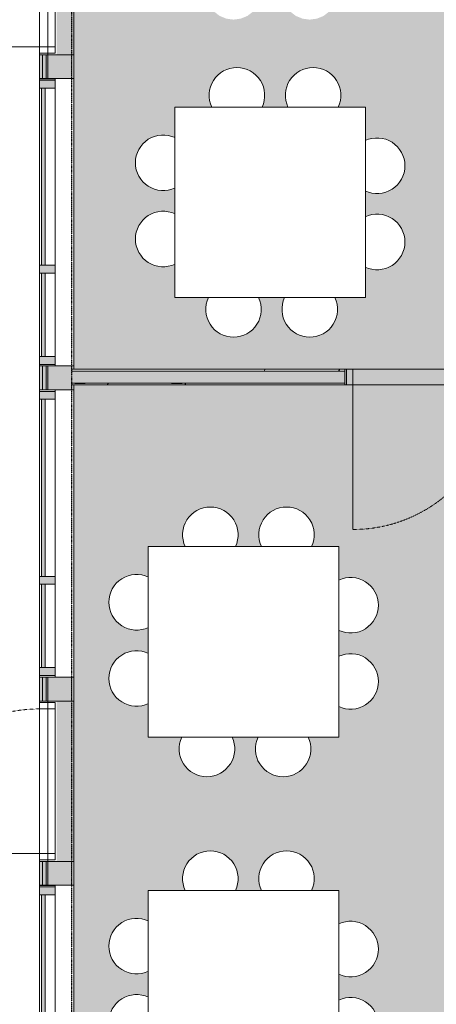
# Model space of a CAD drawing. Header units: millimetres. Extents: x -66110 to 16285, y -16697 to 38719.
# Tile 21 of 35: x -27778 to -25153, y 12550 to 18750. Entities that reach past the tile are written whole.
import ezdxf

# ---------------------------------------------------------------- set-up
doc = ezdxf.new("R2010")
doc.units = ezdxf.units.MM
doc.linetypes.add('Dash 1mm', pattern=[2, 1, -1])
doc.linetypes.add('Grid Line', pattern=[5, 2, -1, 1, -1])
for name, color, linetype, lineweight in [('Curtain Panels', 7, 'Continuous', 9), ('Curtain Wall Mullions', 7, 'Continuous', 18), ('Doors', 7, 'Dash 1mm', 9), ('IfcCurtainWall', 7, 'Continuous', 9), ('IfcDoor', 7, 'Continuous', 9), ('IfcGrid', 7, 'Continuous', 9), ('IfcSlab', 7, 'Continuous', 9), ('IfcWall', 7, 'Continuous', 9), ('Not Exported', 7, 'Continuous', 9)]:
    doc.layers.add(name, color=color, linetype=linetype, lineweight=lineweight)
doc.layers.add('IfcFurniture', color=9, linetype='Continuous', lineweight=9, true_color=0x808080)
pattern_1 = [(0, (0, 0), (812.8, 203.2), [67.056, -542.544, 67.056, -542.544, -3251.2]), (0, (0, 0), (812.8, 203.2), [-1219.2, 67.056, -1152.144, 67.056, -542.544, -1422.4]), (0, (0, 0), (812.8, 203.2), [-3048, 67.056, -339.344, 67.056, -948.944]), (120, (304.8, 101.6), (-582.3764, 602.3054), [67.056, -542.544, 67.056, -542.544, -3251.2]), (120, (304.8, 101.6), (-582.3764, 602.3054), [-1219.2, 67.056, -1152.144, 67.056, -542.544, -1422.4]), (120, (304.8, 101.6), (-582.3764, 602.3054), [-3048, 67.056, -339.344, 67.056, -948.944]), (240, (406.4, 508), (-230.4236, -805.5054), [67.056, -542.544, 67.056, -542.544, -3251.2]), (240, (406.4, 508), (-230.4236, -805.5054), [-1219.2, 67.056, -1152.144, 67.056, -542.544, -1422.4]), (240, (406.4, 508), (-230.4236, -805.5054), [-3048, 67.056, -339.344, 67.056, -948.944])]

# ---------------------------------------------------------------- blocks, each defined once
blk = doc.blocks.new('ARK_2119_70_0_rvt-1-plan 01 eksist_ 200')
at = {"layer": 'IfcSlab'}
for p, q in [((-27654, 18530), (-27654, 19540)), ((-27654, 13450), (-27654, 14460))]:
    blk.add_line(p, q, dxfattribs=at)
blk = doc.blocks.new('Dør Enkel - D10x21-1549421-plan 01 eksist_ 200')
at = {"layer": 'Doors', "linetype": 'Continuous'}
for p, q in [((455, 50), (455, 960)), ((-495, -50), (-495, 50)), ((-495, 50), (-455, 50)), ((-455, 50), (-455, -50)), ((455, 50), (455, -50)), ((455, 50), (495, 50)), ((495, 50), (495, -50)), ((-455, -50), (-495, -50)), ((495, -50), (455, -50))]:
    blk.add_line(p, q, dxfattribs=at)
at = {"layer": 'Doors'}
blk.add_arc((455, 50), 910, 90, 180, dxfattribs=at)
at = {"layer": 'IfcDoor'}
for p, q in [((-455, 50), (455, 50)), ((-455, -50), (455, -50))]:
    blk.add_line(p, q, dxfattribs=at)
blk = doc.blocks.new('Dør Enkel_Glassfelt - YD 10x21 glassfelt-1572826-plan 01 eksist_ 200')
at = {"layer": 'Doors', "linetype": 'Continuous'}
for p, q in [((-455, -8.3), (-495, -8.3)), ((-495, -8.3), (-495, -108.3)), ((-455, -108.3), (-455, -8.3)), ((455, -108.3), (455, -8.3)), ((495, -8.3), (455, -8.3)), ((495, -108.3), (495, -8.3)), ((-495, -108.3), (-455, -108.3)), ((455, -108.3), (495, -108.3))]:
    blk.add_line(p, q, dxfattribs=at)
at = {"layer": 'Doors', "color": 150, "linetype": 'Continuous', "true_color": 0x0080ff}
blk.add_line((455, -108.3), (455, -1018.3), dxfattribs=at)
at = {"layer": 'Doors'}
blk.add_arc((455, -108.3), 910, 180, 270, dxfattribs=at)
at = {"layer": 'IfcDoor'}
for p, q in [((-455, -8.3), (455, -8.3)), ((-455, -108.3), (455, -108.3))]:
    blk.add_line(p, q, dxfattribs=at)
blk = doc.blocks.new('Rectangular Mullion - 50x100 høyre-V36-plan 01 eksist_ 200')
at = {"layer": 'IfcCurtainWall'}
for p, q in [((-31120, 5654), (-31111, 5654)), ((-31111, 5554), (-31120, 5554))]:
    blk.add_line(p, q, dxfattribs=at)
blk = doc.blocks.new('System Panel - Gf100-1697902-plan 01 eksist_ 200')
at = {"layer": 'IfcCurtainWall', "true_color": 0x80ffff}
blk.add_hatch(color=131, dxfattribs=at).paths.add_polyline_path([(-445, 37.5), (-445, 12.5), (445, 12.5), (445, 37.5)])
at = {"layer": 'Curtain Panels'}
for p, q in [((445, 37.5), (-445, 37.5)), ((-445, 37.5), (-445, 12.5)), ((-445, 12.5), (445, 12.5)), ((445, 12.5), (445, 37.5))]:
    blk.add_line(p, q, dxfattribs=at)
blk = doc.blocks.new('Rectangular Mullion - 50x100 venstre-1696910-plan 01 eksist_ 200')
at = {"layer": 'IfcCurtainWall', "true_color": 0xa62f11}
blk.add_hatch(color=24, dxfattribs=at).paths.add_polyline_path([(-60, 50), (-10, 50), (-10, -50), (-60, -50)])
at = {"layer": 'Curtain Wall Mullions'}
for p, q in [((-60, -50), (-60, 50)), ((-60, 50), (-10, 50)), ((-10, 50), (-10, -50)), ((-1, 50), (0, 50)), ((-1, -50), (-1, 50)), ((0, 50), (0, -50)), ((-10, -50), (-60, -50)), ((0, -50), (-1, -50))]:
    blk.add_line(p, q, dxfattribs=at)
blk = doc.blocks.new('Rectangular Mullion - 50x100-1697795-plan 01 eksist_ 200')
at = {"layer": 'IfcCurtainWall'}
for p, q in [((-34610, 3654), (-33720, 3654)), ((-33720, 3554), (-34610, 3554))]:
    blk.add_line(p, q, dxfattribs=at)
blk = doc.blocks.new('System Panel - Gf100-1709058-plan 01 eksist_ 200')
at = {"layer": 'IfcCurtainWall', "true_color": 0x80ffff}
blk.add_hatch(color=131, dxfattribs=at).paths.add_polyline_path([(-557.5, -37.5), (557.5, -37.5), (557.5, -12.5), (-557.5, -12.5)])
at = {"layer": 'Curtain Panels'}
for p, q in [((-557.5, -12.5), (557.5, -12.5)), ((-557.5, -37.5), (-557.5, -12.5)), ((557.5, -37.5), (-557.5, -37.5)), ((557.5, -37.5), (557.5, -12.5))]:
    blk.add_line(p, q, dxfattribs=at)
blk = doc.blocks.new('Rectangular Mullion - 50x100 høyre-1708954-plan 01 eksist_ 200')
at = {"layer": 'IfcCurtainWall'}
for p, q in [((-27654, 16419), (-27654, 16410)), ((-27554, 16410), (-27554, 16419)), ((-27654, 16360), (-27654, 15245)), ((-27554, 15245), (-27554, 16360))]:
    blk.add_line(p, q, dxfattribs=at)
blk = doc.blocks.new('Rectangular Mullion - 50x100 venstre-1709059-plan 01 eksist_ 200')
at = {"layer": 'IfcCurtainWall', "lineweight": 18, "true_color": 0xa62f11}
blk.add_hatch(color=24, dxfattribs=at).paths.add_polyline_path([(-10, 50), (-10, -50), (-60, -50), (-60, 50)])
at = {"layer": 'Curtain Wall Mullions'}
for p, q in [((-60, 50), (-60, -50)), ((-60, 50), (-10, 50)), ((-10, -50), (-10, 50)), ((0, 50), (-1, 50)), ((-1, 50), (-1, -50)), ((0, -50), (0, 50)), ((-60, -50), (-10, -50)), ((0, -50), (-1, -50))]:
    blk.add_line(p, q, dxfattribs=at)
blk = doc.blocks.new('Rectangular Mullion - 50x100 høyre-1709060-plan 01 eksist_ 200')
at = {"layer": 'IfcCurtainWall', "true_color": 0xa62f11}
blk.add_hatch(color=24, dxfattribs=at).paths.add_polyline_path([(-60, -50), (-10, -50), (-10, 50), (-60, 50)])
at = {"layer": 'Curtain Wall Mullions'}
for p, q in [((-60, 50), (-60, -50)), ((-60, 50), (-10, 50)), ((-10, -50), (-10, 50)), ((0, 50), (-1, 50)), ((-1, 50), (-1, -50)), ((0, -50), (0, 50)), ((-60, -50), (-10, -50)), ((0, -50), (-1, -50))]:
    blk.add_line(p, q, dxfattribs=at)
blk = doc.blocks.new('System Panel - Gf100-1709061-plan 01 eksist_ 200')
at = {"layer": 'IfcCurtainWall', "true_color": 0x80ffff}
blk.add_hatch(color=131, dxfattribs=at).paths.add_polyline_path([(262.5, -12.5), (-262.5, -12.5), (-262.5, -37.5), (262.5, -37.5)])
at = {"layer": 'Curtain Panels'}
for p, q in [((-262.5, -12.5), (262.5, -12.5)), ((-262.5, -37.5), (-262.5, -12.5)), ((262.5, -37.5), (-262.5, -37.5)), ((262.5, -37.5), (262.5, -12.5))]:
    blk.add_line(p, q, dxfattribs=at)
blk = doc.blocks.new('Rectangular Mullion - 50x100 høyre-1708956-plan 01 eksist_ 200')
at = {"layer": 'IfcCurtainWall'}
for p, q in [((-27654, 15195), (-27654, 14670)), ((-27554, 14670), (-27554, 15195)), ((-27654, 14620), (-27654, 14611)), ((-27554, 14611), (-27554, 14620))]:
    blk.add_line(p, q, dxfattribs=at)
blk = doc.blocks.new('Rectangular Mullion - 50x100-1709057-plan 01 eksist_ 200')
at = {"layer": 'IfcCurtainWall', "lineweight": 18, "true_color": 0xa62f11}
blk.add_hatch(color=24, dxfattribs=at).paths.add_polyline_path([(-25, 50), (25, 50), (25, -50), (-25, -50)])
at = {"layer": 'Curtain Wall Mullions'}
for p, q in [((25, 50), (-25, 50)), ((-25, 50), (-25, -50)), ((25, 50), (25, -50)), ((-25, -50), (25, -50))]:
    blk.add_line(p, q, dxfattribs=at)
blk = doc.blocks.new('Rectangular Mullion - 50x100 høyre-V43-plan 01 eksist_ 200')
at = {"layer": 'IfcCurtainWall', "true_color": 0xa62f11}
h = blk.add_hatch(color=24, dxfattribs=at)
h.paths.add_polyline_path([(-60, -50), (-10, -50), (-10, 50), (-60, 50)])
h.paths.add_polyline_path([(-1, -50), (0, -50), (-1, 50)])
at = {"layer": 'Curtain Wall Mullions'}
for p, q in [((-60, 50), (-60, -50)), ((-60, 50), (-10, 50)), ((-10, -50), (-10, 50)), ((0, 50), (-1, 50)), ((-1, 50), (-1, -50)), ((0, -50), (0, 50)), ((-60, -50), (-10, -50)), ((0, -50), (-1, -50))]:
    blk.add_line(p, q, dxfattribs=at)
blk = doc.blocks.new('_furniture_boks instance - _furniture_boks instance-1821464-plan 01 eksist_ 200')
at = {"layer": 'IfcFurniture'}
for p, q in [((600, 600), (-600, 600)), ((-600, 600), (-600, -600)), ((600, -600), (600, 600)), ((-600, -600), (600, -600))]:
    blk.add_line(p, q, dxfattribs=at)
blk = doc.blocks.new('stol15 - stol-1755724-plan 01 eksist_ 200')
at = {"layer": 'IfcFurniture'}
for start, end in [(0, 115.23706), (244.76294, 0)]:
    blk.add_arc((18456.1, 26472.6), 175, start, end, dxfattribs=at)
blk = doc.blocks.new('stol16 - stol-1755769-plan 01 eksist_ 200')
at = {"layer": 'IfcFurniture'}
for start, end in [(0, 115.23706), (244.76294, 0)]:
    blk.add_arc((18456.1, 26392.6), 175, start, end, dxfattribs=at)
blk = doc.blocks.new('stol17 - stol-1755796-plan 01 eksist_ 200')
at = {"layer": 'IfcFurniture'}
for start, end in [(90, 205.23706), (334.76294, 90)]:
    blk.add_arc((17912.6, 27056.1), 175, start, end, dxfattribs=at)
blk = doc.blocks.new('stol18 - stol-1755805-plan 01 eksist_ 200')
at = {"layer": 'IfcFurniture'}
for start, end in [(90, 205.23706), (334.76294, 90)]:
    blk.add_arc((17832.6, 27056.1), 175, start, end, dxfattribs=at)
blk = doc.blocks.new('stol19 - stol-1755842-plan 01 eksist_ 200')
at = {"layer": 'IfcFurniture'}
for start, end in [(154.76294, 270), (270, 25.23706)]:
    blk.add_arc((17287.4, 25343.9), 175, start, end, dxfattribs=at)
blk = doc.blocks.new('stol20 - stol-1755851-plan 01 eksist_ 200')
at = {"layer": 'IfcFurniture'}
for start, end in [(154.76294, 270), (270, 25.23706)]:
    blk.add_arc((17367.4, 25343.9), 175, start, end, dxfattribs=at)
blk = doc.blocks.new('stol21 - stol-1755860-plan 01 eksist_ 200')
at = {"layer": 'IfcFurniture'}
for start, end in [(64.76294, 180), (180, 295.23706)]:
    blk.add_arc((16743.9, 25887.4), 175, start, end, dxfattribs=at)
blk = doc.blocks.new('stol22 - stol-1755869-plan 01 eksist_ 200')
at = {"layer": 'IfcFurniture'}
for start, end in [(64.76294, 180), (180, 295.23706)]:
    blk.add_arc((16743.9, 25967.4), 175, start, end, dxfattribs=at)
blk = doc.blocks.new('stol31 - stol-1756099-plan 01 eksist_ 200')
at = {"layer": 'IfcFurniture'}
for start, end in [(0, 115.23706), (244.76294, 0)]:
    blk.add_arc((13523.3, 26640.1), 175, start, end, dxfattribs=at)
blk = doc.blocks.new('stol32 - stol-1756108-plan 01 eksist_ 200')
at = {"layer": 'IfcFurniture'}
for start, end in [(0, 115.23706), (244.76294, 0)]:
    blk.add_arc((13523.3, 26560.1), 175, start, end, dxfattribs=at)
blk = doc.blocks.new('stol33 - stol-1756117-plan 01 eksist_ 200')
at = {"layer": 'IfcFurniture'}
for start, end in [(90, 205.23706), (334.76294, 90)]:
    blk.add_arc((12979.8, 27223.6), 175, start, end, dxfattribs=at)
blk = doc.blocks.new('stol34 - stol-1756126-plan 01 eksist_ 200')
at = {"layer": 'IfcFurniture'}
for start, end in [(90, 205.23706), (334.76294, 90)]:
    blk.add_arc((12899.8, 27223.6), 175, start, end, dxfattribs=at)
blk = doc.blocks.new('stol35 - stol-1756135-plan 01 eksist_ 200')
at = {"layer": 'IfcFurniture'}
for start, end in [(154.76294, 270), (270, 25.23706)]:
    blk.add_arc((12354.6, 25511.4), 175, start, end, dxfattribs=at)
blk = doc.blocks.new('stol36 - stol-1756144-plan 01 eksist_ 200')
at = {"layer": 'IfcFurniture'}
for start, end in [(154.76294, 270), (270, 25.23706)]:
    blk.add_arc((12434.6, 25511.4), 175, start, end, dxfattribs=at)
blk = doc.blocks.new('stol39 - stol-1756180-plan 01 eksist_ 200')
at = {"layer": 'IfcFurniture'}
for start, end in [(0, 115.23706), (244.76294, 0)]:
    blk.add_arc((15688.6, 26640.1), 175, start, end, dxfattribs=at)
blk = doc.blocks.new('stol40 - stol-1756189-plan 01 eksist_ 200')
at = {"layer": 'IfcFurniture'}
for start, end in [(0, 115.23706), (244.76294, 0)]:
    blk.add_arc((15688.6, 26560.1), 175, start, end, dxfattribs=at)
blk = doc.blocks.new('stol41 - stol-1756198-plan 01 eksist_ 200')
at = {"layer": 'IfcFurniture'}
for start, end in [(90, 205.23706), (334.76294, 90)]:
    blk.add_arc((15145.1, 27223.6), 175, start, end, dxfattribs=at)
blk = doc.blocks.new('stol42 - stol-1756207-plan 01 eksist_ 200')
at = {"layer": 'IfcFurniture'}
for start, end in [(90, 205.23706), (334.76294, 90)]:
    blk.add_arc((15065.1, 27223.6), 175, start, end, dxfattribs=at)
blk = doc.blocks.new('stol43 - stol-1756216-plan 01 eksist_ 200')
at = {"layer": 'IfcFurniture'}
for start, end in [(154.76294, 270), (270, 25.23706)]:
    blk.add_arc((14519.9, 25511.4), 175, start, end, dxfattribs=at)
blk = doc.blocks.new('stol44 - stol-1756225-plan 01 eksist_ 200')
at = {"layer": 'IfcFurniture'}
for start, end in [(154.76294, 270), (270, 25.23706)]:
    blk.add_arc((14599.9, 25511.4), 175, start, end, dxfattribs=at)
blk = doc.blocks.new('stol45 - stol-1756234-plan 01 eksist_ 200')
at = {"layer": 'IfcFurniture'}
for start, end in [(64.76294, 180), (180, 295.23706)]:
    blk.add_arc((13976.4, 26054.9), 175, start, end, dxfattribs=at)
blk = doc.blocks.new('stol46 - stol-1756243-plan 01 eksist_ 200')
at = {"layer": 'IfcFurniture'}
for start, end in [(64.76294, 180), (180, 295.23706)]:
    blk.add_arc((13976.4, 26134.9), 175, start, end, dxfattribs=at)

msp = doc.modelspace()

# ---------------------------------------------------------------- hatches: boundary and pattern name
at = {"layer": 'IfcWall', "true_color": 0xa62f11}
h = msp.add_hatch(color=24, dxfattribs=at)
h.paths.add_polyline_path([(-27635, 11504), (-27635, 12290), (-27654, 12290), (-27654, 11504)])
h.paths.add_polyline_path([(-27654, 13300), (-27635, 13300), (-27635, 13450), (-27654, 13450)])
h.paths.add_polyline_path([(-27654, 14460), (-27635, 14460), (-27635, 14546.6), (-27654, 14546.6)])
h.paths.add_polyline_path([(-27635, 18474.8), (-27635, 18530), (-27654, 18530), (-27654, 18474.8)])
h.paths.add_polyline_path([(-27654, 19540), (-27635, 19540), (-27635, 19675.5), (-27654, 19675.5)])
h.paths.add_polyline_path([(-27635, 20685.5), (-27635, 20902), (-27654, 20902), (-27654, 20685.5)])
at = {"layer": 'IfcWall', "true_color": 0xf0f0f0}
h = msp.add_hatch(color=7, dxfattribs=at)
h.paths.add_polyline_path([(-27635, 11485), (-27612, 11486), (-27612, 12290), (-27635, 12290), (-27635, 11486)])
h.paths.add_polyline_path([(-27635, 13300), (-27612, 13300), (-27612, 13450), (-27635, 13450)])
h.paths.add_polyline_path([(-27635, 14460), (-27612, 14460), (-27612, 14546.6), (-27635, 14546.6)])
h.paths.add_polyline_path([(-27635, 18474.8), (-27612, 18474.8), (-27612, 18530), (-27635, 18530)])
h.paths.add_polyline_path([(-27635, 19540), (-27612, 19540), (-27612, 19675.5), (-27635, 19675.5)])
h.paths.add_polyline_path([(-27635, 20685.5), (-27612, 20685.5), (-27612, 20883), (-27635, 20883), (-27635, 20860)])
at = {"layer": 'IfcWall', "true_color": 0x787878}
h = msp.add_hatch(color=8, dxfattribs=at)
h.paths.add_polyline_path([(-27600, 11462), (-27600, 12290), (-27612, 12290), (-27612, 11462)])
h.paths.add_polyline_path([(-27612, 13300), (-27600, 13300), (-27600, 13450), (-27612, 13450)])
h.paths.add_polyline_path([(-27600, 14460), (-27600, 14546.6), (-27612, 14546.6), (-27612, 14460)])
h.paths.add_polyline_path([(-27612, 18474.8), (-27600, 18474.8), (-27600, 18530), (-27612, 18530)])
h.paths.add_polyline_path([(-27612, 19540), (-27600, 19540), (-27600, 19675.5), (-27612, 19675.5)])
h.paths.add_polyline_path([(-27612, 20685.5), (-27600, 20685.5), (-27600, 20860), (-27612, 20860), (-27612, 20848)])
at = {"layer": 'IfcWall', "true_color": 0xffffcd}
h = msp.add_hatch(color=7, dxfattribs=at)
h.paths.add_polyline_path([(-27487.5, 11450), (-27450, 11450), (-27450, 12290), (-27600, 12290), (-27600, 11450)])
h.paths.add_polyline_path([(-27600, 13300), (-27450, 13300), (-27450, 13450), (-27600, 13450)])
h.paths.add_polyline_path([(-27600, 14460), (-27450, 14460), (-27450, 14546.6), (-27600, 14546.6)])
h.paths.add_polyline_path([(-27450, 18474.8), (-27450, 18530), (-27600, 18530), (-27600, 18474.8), (-27487.5, 18474.8)])
h.paths.add_polyline_path([(-27487.5, 19540), (-27450, 19540), (-27450, 19675.5), (-27600, 19675.5), (-27600, 19540)])
h.paths.add_polyline_path([(-27600, 20685.5), (-27450, 20685.5), (-27450, 20848), (-27600, 20848), (-27600, 20698)])
at = {"layer": 'IfcWall', "true_color": 0x787878}
h = msp.add_hatch(dxfattribs=at)
h.set_pattern_fill('FP_1', color=8, style=0, pattern_type=2)
h.set_pattern_definition(pattern_1)
h.paths.add_polyline_path([(-27450, 11437.5), (-27437.5, 11437.5), (-27437.5, 12290), (-27450, 12290), (-27450, 11450)])
h.paths.add_polyline_path([(-27450, 13300), (-27437.5, 13300), (-27437.5, 13450), (-27450, 13450)])
h.paths.add_polyline_path([(-27437.5, 14460), (-27437.5, 14546.6), (-27450, 14546.6), (-27450, 14460)])
h.paths.add_polyline_path([(-27437.5, 18474.8), (-27437.5, 18530), (-27450, 18530), (-27450, 18474.8)])
h.paths.add_polyline_path([(-27437.5, 19540), (-27437.5, 19675.5), (-27450, 19675.5), (-27450, 19540)])
h.paths.add_polyline_path([(-27450, 20685.5), (-27437.5, 20685.5), (-27437.5, 20698), (-27450, 20698)])
at = {"layer": 'IfcWall', "true_color": 0xa62f11}
h = msp.add_hatch(color=24, dxfattribs=at)
h.paths.add_polyline_path([(-27654, 14546.6), (-27635, 14546.6), (-27635, 14610), (-27654, 14610)])
h.paths.add_polyline_path([(-27654, 16420), (-27635, 16420), (-27635, 16570), (-27654, 16570)])
h.paths.add_polyline_path([(-27654, 18380), (-27635, 18380), (-27635, 18474.8), (-27654, 18474.8)])
at = {"layer": 'IfcWall', "true_color": 0xf0f0f0}
h = msp.add_hatch(color=7, dxfattribs=at)
h.paths.add_polyline_path([(-27612, 14546.6), (-27612, 14610), (-27635, 14610), (-27635, 14546.6)])
h.paths.add_polyline_path([(-27635, 16420), (-27612, 16420), (-27612, 16570), (-27635, 16570)])
h.paths.add_polyline_path([(-27635, 18380), (-27612, 18380), (-27612, 18474.8), (-27635, 18474.8)])
at = {"layer": 'IfcWall', "true_color": 0x787878}
h = msp.add_hatch(color=8, dxfattribs=at)
h.paths.add_polyline_path([(-27612, 14546.6), (-27600, 14546.6), (-27600, 14610), (-27612, 14610)])
h.paths.add_polyline_path([(-27612, 16420), (-27600, 16420), (-27600, 16570), (-27612, 16570)])
h.paths.add_polyline_path([(-27612, 18380), (-27600, 18380), (-27600, 18474.8), (-27612, 18474.8)])
at = {"layer": 'IfcWall', "true_color": 0xffffcd}
h = msp.add_hatch(color=7, dxfattribs=at)
h.paths.add_polyline_path([(-27600, 14546.6), (-27450, 14546.6), (-27450, 14610), (-27600, 14610)])
h.paths.add_polyline_path([(-27450, 16420), (-27450, 16570), (-27600, 16570), (-27600, 16420), (-27487.5, 16420)])
h.paths.add_polyline_path([(-27600, 18380), (-27450, 18380), (-27450, 18474.8), (-27600, 18474.8)])
at = {"layer": 'IfcWall', "true_color": 0x787878}
h = msp.add_hatch(dxfattribs=at)
h.set_pattern_fill('FP_1', color=8, style=0, pattern_type=2)
h.set_pattern_definition(pattern_1)
h.paths.add_polyline_path([(-27450, 14546.6), (-27437.5, 14546.6), (-27437.5, 14610), (-27450, 14610)])
h.paths.add_polyline_path([(-27450, 16420), (-27437.5, 16420), (-27437.5, 16450), (-27450, 16450)])
h.paths.add_polyline_path([(-27450, 16550), (-27437.5, 16550), (-27437.5, 16570), (-27450, 16570)])
h.paths.add_polyline_path([(-27450, 18380), (-27437.5, 18380), (-27437.5, 18474.8), (-27450, 18474.8)])
h = msp.add_hatch(dxfattribs=at)
h.set_pattern_fill('FP_1', color=8, style=0, pattern_type=2)
h.set_pattern_definition(pattern_1)
h.paths.add_polyline_path([(-27450, 16537.5), (-26934.9, 16537.5), (-26934.9, 16550), (-27450, 16550)])
at = {"layer": 'IfcWall', "true_color": 0xffffcd}
msp.add_hatch(color=7, dxfattribs=at).paths.add_polyline_path([(-26934.9, 16462.5), (-26934.9, 16537.5), (-27450, 16537.5), (-27450, 16462.5), (-27437.5, 16462.5)])
at = {"layer": 'IfcWall', "true_color": 0x787878}
h = msp.add_hatch(dxfattribs=at)
h.set_pattern_fill('FP_1', color=8, style=0, pattern_type=2)
h.set_pattern_definition(pattern_1)
h.paths.add_polyline_path([(-26200, 16537.5), (-25730, 16537.5), (-25730, 16550), (-26934.9, 16550), (-26934.9, 16537.5), (-26843.7, 16537.5)])
h.paths.add_polyline_path([(-24200, 16537.5), (-24200, 16550), (-24720, 16550), (-24720, 16537.5), (-24268.9, 16537.5)])
at = {"layer": 'IfcWall', "true_color": 0xffffcd}
h = msp.add_hatch(color=7, dxfattribs=at)
h.paths.add_polyline_path([(-25730, 16462.5), (-25730, 16537.5), (-26934.9, 16537.5), (-26934.9, 16462.5), (-26200, 16462.5)])
h.paths.add_polyline_path([(-24200, 16462.5), (-24187.5, 16462.5), (-24187.5, 16537.5), (-24720, 16537.5), (-24720, 16462.5), (-24268.9, 16462.5)])
at = {"layer": 'IfcWall', "true_color": 0x787878}
h = msp.add_hatch(dxfattribs=at)
h.set_pattern_fill('FP_1', color=8, style=0, pattern_type=2)
h.set_pattern_definition(pattern_1)
h.paths.add_polyline_path([(-27437.5, 16450), (-26934.9, 16450), (-26934.9, 16462.5), (-27450, 16462.5), (-27450, 16450)])
h = msp.add_hatch(dxfattribs=at)
h.set_pattern_fill('FP_1', color=8, style=0, pattern_type=2)
h.set_pattern_definition(pattern_1)
h.paths.add_polyline_path([(-26934.9, 16450), (-25730, 16450), (-25730, 16462.5), (-26934.9, 16462.5)])
h.paths.add_polyline_path([(-24200, 16450), (-24200, 16462.5), (-24720, 16462.5), (-24720, 16450), (-24268.9, 16450)])
at = {"layer": 'Not Exported', "true_color": 0xdee9dc}
h = msp.add_hatch(color=254, dxfattribs=at)
h.paths.add_polyline_path([(-24720, 16500), (-24720, 16550), (-24200, 16550), (-24200, 17700), (-23197.5, 17700), (-23197.5, 17650), (-22304.5, 17650), (-22304.5, 17675), (-22329.5, 17675), (-22329.5, 17695), (-22304.5, 17695), (-22304.5, 17700), (-22262.5, 17700), (-22262.5, 17650), (-22252.5, 17650), (-22252.5, 17700), (-18550, 17700), (-18550, 17750), (-18500, 17750), (-18500, 18760), (-18550, 18760), (-18550, 20685.5), (-22245, 20685.5), (-22245, 20735.5), (-23255, 20735.5), (-23255, 20685.5), (-27437.5, 20685.5), (-27437.5, 19540), (-27545.8, 19540), (-27545.8, 18530), (-27437.5, 18530), (-27437.5, 16550), (-25730, 16550), (-25730, 16500), (-24912.6, 16500)])
h.paths.add_polyline_path([(-25950.7, 16750.9), (-25996, 16756.9), (-26038.2, 16774.3), (-26074.4, 16802.2), (-26102.3, 16838.4), (-26119.7, 16880.6), (-26125.7, 16925.9), (-26119.7, 16971.2), (-26107.8, 17000), (-26273.6, 17000), (-26261.7, 16971.2), (-26255.7, 16925.9), (-26261.7, 16880.6), (-26279.1, 16838.4), (-26307, 16802.2), (-26343.2, 16774.3), (-26385.4, 16756.9), (-26430.7, 16750.9), (-26476, 16756.9), (-26518.2, 16774.3), (-26554.4, 16802.2), (-26582.3, 16838.4), (-26599.7, 16880.6), (-26605.7, 16925.9), (-26599.7, 16971.2), (-26587.8, 17000), (-26800, 17000), (-26800, 17212.2), (-26828.8, 17200.3), (-26874.1, 17194.3), (-26919.4, 17200.3), (-26961.6, 17217.7), (-26997.8, 17245.6), (-27025.7, 17281.8), (-27043.1, 17324), (-27049.1, 17369.3), (-27043.1, 17414.6), (-27025.7, 17456.8), (-26997.8, 17493), (-26961.6, 17520.9), (-26919.4, 17538.3), (-26874.1, 17544.3), (-26828.8, 17538.3), (-26800, 17526.4), (-26800, 17692.2), (-26828.8, 17680.3), (-26874.1, 17674.3), (-26919.4, 17680.3), (-26961.6, 17697.7), (-26997.8, 17725.6), (-27025.7, 17761.8), (-27043.1, 17804), (-27049.1, 17849.3), (-27043.1, 17894.6), (-27025.7, 17936.8), (-26997.8, 17973), (-26961.6, 18000.9), (-26919.4, 18018.3), (-26874.1, 18024.3), (-26828.8, 18018.3), (-26800, 18006.4), (-26800, 18200), (-26566.4, 18200), (-26578.3, 18228.8), (-26584.3, 18274.1), (-26578.3, 18319.4), (-26559.3, 18363.6), (-26533, 18397.8), (-26496.8, 18425.7), (-26454.6, 18443.1), (-26409.3, 18449.1), (-26364, 18443.1), (-26321.8, 18425.7), (-26285.6, 18397.8), (-26257.7, 18361.6), (-26240.3, 18319.4), (-26235.2, 18267.5), (-26240.3, 18228.8), (-26252.2, 18200), (-26086.4, 18200), (-26098.3, 18228.8), (-26104.3, 18274.1), (-26098.3, 18319.4), (-26080.9, 18361.6), (-26053, 18397.8), (-26016.8, 18425.7), (-25974.6, 18443.1), (-25929.3, 18449.1), (-25884, 18443.1), (-25841.8, 18425.7), (-25805.6, 18397.8), (-25777.7, 18361.6), (-25760.3, 18319.4), (-25754.3, 18274.1), (-25760.3, 18228.8), (-25772.2, 18200), (-25600, 18200), (-25600, 17987.8), (-25571.2, 17999.7), (-25525.9, 18005.7), (-25480.6, 17999.7), (-25438.4, 17982.3), (-25402.2, 17954.4), (-25374.3, 17918.2), (-25356.9, 17876), (-25350.9, 17830.7), (-25356.9, 17785.4), (-25374.3, 17743.2), (-25402.2, 17707), (-25438.4, 17679.1), (-25480.6, 17661.7), (-25525.9, 17655.7), (-25571.2, 17661.7), (-25600, 17673.6), (-25600, 17507.8), (-25571.2, 17519.7), (-25525.9, 17525.7), (-25480.6, 17519.7), (-25438.4, 17502.3), (-25402.2, 17474.4), (-25374.3, 17438.2), (-25356.9, 17396), (-25350.9, 17350.7), (-25356.9, 17305.4), (-25374.3, 17263.2), (-25402.2, 17227), (-25438.4, 17199.1), (-25480.6, 17181.7), (-25525.9, 17175.7), (-25571.2, 17181.7), (-25600, 17193.6), (-25600, 17000), (-25793.6, 17000), (-25781.7, 16971.2), (-25775.7, 16925.9), (-25781.7, 16880.6), (-25799.1, 16838.4), (-25827, 16802.2), (-25863.2, 16774.3), (-25905.4, 16756.9)])
h.paths.add_polyline_path([(-23187.5, 17675), (-23187.5, 17700), (-23145.5, 17700), (-23145.5, 17695), (-23120.5, 17695), (-23120.5, 17675), (-23145.5, 17675)])
h.paths.add_polyline_path([(-25950.7, 18750.9), (-25996, 18756.9), (-26038.2, 18774.3), (-26074.4, 18802.2), (-26102.3, 18838.4), (-26119.7, 18880.6), (-26125.7, 18925.9), (-26119.7, 18971.2), (-26107.8, 19000), (-26273.6, 19000), (-26261.7, 18971.2), (-26255.7, 18925.9), (-26261.7, 18880.6), (-26279.1, 18838.4), (-26307, 18802.2), (-26343.2, 18774.3), (-26385.4, 18756.9), (-26430.7, 18750.9), (-26476, 18756.9), (-26518.2, 18774.3), (-26554.4, 18802.2), (-26582.3, 18838.4), (-26599.7, 18880.6), (-26605.7, 18925.9), (-26599.7, 18971.2), (-26587.8, 19000), (-26800, 19000), (-26800, 19212.2), (-26828.8, 19200.3), (-26874.1, 19194.3), (-26919.4, 19200.3), (-26961.6, 19217.7), (-26997.8, 19245.6), (-27025.7, 19281.8), (-27043.1, 19324), (-27049.1, 19369.3), (-27043.1, 19414.6), (-27025.7, 19456.8), (-26997.8, 19493), (-26961.6, 19520.9), (-26919.4, 19538.3), (-26874.1, 19544.3), (-26828.8, 19538.3), (-26800, 19526.4), (-26800, 19692.2), (-26828.8, 19680.3), (-26874.1, 19674.3), (-26919.4, 19680.3), (-26961.6, 19697.7), (-26997.8, 19725.6), (-27025.7, 19761.8), (-27043.1, 19804), (-27049.1, 19849.3), (-27043.1, 19894.6), (-27025.7, 19936.8), (-26997.8, 19973), (-26961.6, 20000.9), (-26919.4, 20018.3), (-26874.1, 20024.3), (-26828.8, 20018.3), (-26800, 20006.4), (-26800, 20200), (-26566.4, 20200), (-26578.3, 20228.8), (-26584.3, 20274.1), (-26578.3, 20319.4), (-26560.9, 20361.6), (-26533, 20397.8), (-26496.8, 20425.7), (-26454.6, 20443.1), (-26409.3, 20449.1), (-26364, 20443.1), (-26321.8, 20425.7), (-26285.6, 20397.8), (-26257.7, 20361.6), (-26240.3, 20319.4), (-26234.3, 20274.1), (-26240.3, 20228.8), (-26252.2, 20200), (-26086.4, 20200), (-26098.3, 20228.8), (-26104.3, 20274.1), (-26098.3, 20319.4), (-26080.9, 20361.6), (-26053, 20397.8), (-26016.8, 20425.7), (-25974.6, 20443.1), (-25929.3, 20449.1), (-25884, 20443.1), (-25841.8, 20425.7), (-25805.6, 20397.8), (-25777.7, 20361.6), (-25760.3, 20319.4), (-25754.3, 20274.1), (-25760.3, 20228.8), (-25772.2, 20200), (-25600, 20200), (-25600, 19987.8), (-25571.2, 19999.7), (-25525.9, 20005.7), (-25480.6, 19999.7), (-25438.4, 19982.3), (-25402.2, 19954.4), (-25374.3, 19918.2), (-25356.9, 19876), (-25350.9, 19830.7), (-25356.9, 19785.4), (-25374.3, 19743.2), (-25402.2, 19707), (-25438.4, 19679.1), (-25480.6, 19661.7), (-25525.9, 19655.7), (-25571.2, 19661.7), (-25600, 19673.6), (-25600, 19507.8), (-25571.2, 19519.7), (-25525.9, 19525.7), (-25480.6, 19519.7), (-25438.4, 19502.3), (-25402.2, 19474.4), (-25374.3, 19438.2), (-25356.9, 19396), (-25350.9, 19350.7), (-25356.9, 19305.4), (-25374.3, 19263.2), (-25402.2, 19227), (-25438.4, 19199.1), (-25480.6, 19181.7), (-25525.9, 19175.7), (-25571.2, 19181.7), (-25600, 19193.6), (-25600, 19000), (-25793.6, 19000), (-25781.7, 18971.2), (-25775.7, 18925.9), (-25781.7, 18880.6), (-25799.1, 18838.4), (-25827, 18802.2), (-25863.2, 18774.3), (-25905.4, 18756.9)])
h = msp.add_hatch(color=254, dxfattribs=at)
h.paths.add_polyline_path([(-22337.8, 10762.5), (-22245, 10762.5), (-22245, 10812.5), (-21587.5, 10812.5), (-21587.5, 13750), (-21950.4, 13751.7), (-21962.5, 13756.7), (-21972.9, 13764.6), (-21982.9, 13780), (-21986.8, 13794.8), (-21987.5, 13800), (-21985.8, 14912.9), (-21980.8, 14925), (-21972.9, 14935.4), (-21957.5, 14945.4), (-21942.7, 14949.3), (-21937.5, 14950), (-21587.5, 14950), (-21587.5, 15000), (-22252.5, 15000), (-22252.5, 15050), (-22262.5, 15050), (-22262.5, 15000), (-22304.5, 15000), (-22304.5, 15005), (-22329.5, 15005), (-22329.5, 15025), (-22304.5, 15025), (-22304.5, 15050), (-23197.5, 15050), (-23197.5, 15000), (-24200, 15000), (-24200, 16450), (-24720, 16450), (-24720, 16500), (-25730, 16500), (-25730, 16450), (-27437.5, 16450), (-27437.5, 14460), (-27545.8, 14460), (-27545.8, 13450), (-27437.5, 13450), (-27437.5, 11437.5), (-24750, 11437.5), (-24750, 10812.5), (-23255, 10812.5), (-23255, 10762.5)])
h.paths.add_polyline_path([(-26118.2, 11818.1), (-26163.5, 11824), (-26205.7, 11841.5), (-26241.9, 11869.3), (-26269.8, 11905.6), (-26287.2, 11947.8), (-26293.2, 11993.1), (-26287.2, 12038.4), (-26275.3, 12067.2), (-26441.1, 12067.2), (-26429.2, 12038.4), (-26423.2, 11993.1), (-26429.2, 11947.8), (-26446.6, 11905.6), (-26474.5, 11869.3), (-26510.7, 11841.5), (-26552.9, 11824), (-26598.2, 11818.1), (-26643.5, 11824), (-26685.7, 11841.5), (-26721.9, 11869.3), (-26749.8, 11905.6), (-26767.2, 11947.8), (-26773.2, 11993.1), (-26767.2, 12038.4), (-26755.3, 12067.2), (-26967.5, 12067.2), (-26967.5, 12279.4), (-26996.3, 12267.4), (-27041.6, 12261.5), (-27086.9, 12267.4), (-27129.1, 12284.9), (-27165.3, 12312.7), (-27193.2, 12349), (-27210.6, 12391.2), (-27216.6, 12436.5), (-27210.6, 12481.8), (-27193.2, 12524), (-27165.3, 12560.2), (-27129.1, 12588), (-27086.9, 12605.5), (-27041.6, 12611.5), (-26996.3, 12605.5), (-26967.5, 12593.6), (-26967.5, 12759.4), (-26996.3, 12747.4), (-27041.6, 12741.5), (-27086.9, 12747.4), (-27129.1, 12764.9), (-27165.3, 12792.7), (-27193.2, 12829), (-27210.6, 12871.2), (-27216.6, 12916.5), (-27210.6, 12961.8), (-27193.2, 13004), (-27165.3, 13040.2), (-27129.1, 13068), (-27086.9, 13085.5), (-27041.6, 13091.5), (-26996.3, 13085.5), (-26967.5, 13073.6), (-26967.5, 13267.2), (-26733.9, 13267.2), (-26745.8, 13296), (-26751.8, 13341.3), (-26745.8, 13386.6), (-26728.4, 13428.8), (-26700.5, 13465), (-26664.3, 13492.8), (-26622.1, 13510.3), (-26576.8, 13516.3), (-26531.5, 13510.3), (-26489.3, 13492.8), (-26453.1, 13465), (-26425.2, 13428.8), (-26407.8, 13386.6), (-26401.8, 13341.3), (-26407.8, 13296), (-26419.7, 13267.2), (-26253.9, 13267.2), (-26265.8, 13296), (-26271.8, 13341.3), (-26265.8, 13386.6), (-26248.4, 13428.8), (-26219, 13466.2), (-26184.3, 13492.8), (-26142.1, 13510.3), (-26096.8, 13516.3), (-26051.5, 13510.3), (-26009.3, 13492.8), (-25973.1, 13465), (-25945.2, 13428.8), (-25927.8, 13386.6), (-25921.8, 13341.3), (-25927.8, 13296), (-25939.7, 13267.2), (-25767.5, 13267.2), (-25767.5, 13055), (-25738.7, 13066.9), (-25693.4, 13072.9), (-25648.1, 13066.9), (-25605.9, 13049.4), (-25569.7, 13021.6), (-25541.8, 12985.4), (-25524.4, 12943.2), (-25518.4, 12897.9), (-25524.4, 12852.6), (-25541.8, 12810.4), (-25569.7, 12774.1), (-25605.9, 12746.3), (-25648.1, 12728.8), (-25693.4, 12722.9), (-25738.7, 12728.8), (-25767.5, 12740.8), (-25767.5, 12575), (-25738.7, 12586.9), (-25693.4, 12592.9), (-25648.1, 12586.9), (-25605.9, 12569.4), (-25569.7, 12541.6), (-25541.8, 12505.4), (-25524.4, 12463.2), (-25519.4, 12410.4), (-25524.4, 12372.6), (-25541.8, 12330.4), (-25569.7, 12294.1), (-25605.9, 12266.3), (-25648.1, 12248.8), (-25693.4, 12242.9), (-25738.7, 12248.8), (-25767.5, 12260.8), (-25767.5, 12067.2), (-25961.1, 12067.2), (-25949.2, 12038.4), (-25943.2, 11993.1), (-25949.2, 11947.8), (-25966.6, 11905.6), (-25994.5, 11869.3), (-26030.7, 11841.5), (-26072.9, 11824)])
h.paths.add_polyline_path([(-26118.2, 13983.4), (-26163.5, 13989.4), (-26205.7, 14006.8), (-26241.9, 14034.7), (-26269.8, 14070.9), (-26287.2, 14113.1), (-26293.2, 14158.4), (-26287.2, 14203.7), (-26275.3, 14232.5), (-26441.1, 14232.5), (-26429.2, 14203.7), (-26423.2, 14158.4), (-26429.2, 14113.1), (-26446.6, 14070.9), (-26474.5, 14034.7), (-26510.7, 14006.8), (-26552.9, 13989.4), (-26598.2, 13983.4), (-26643.5, 13989.4), (-26685.7, 14006.8), (-26721.9, 14034.7), (-26749.8, 14070.9), (-26767.2, 14113.1), (-26773.2, 14158.4), (-26767.2, 14203.7), (-26756.2, 14232.5), (-26967.5, 14232.5), (-26967.5, 14444.7), (-26996.3, 14432.8), (-27041.6, 14426.8), (-27086.9, 14432.8), (-27129.1, 14450.2), (-27165.3, 14478.1), (-27193.2, 14514.3), (-27210.6, 14556.5), (-27216.6, 14601.8), (-27210.6, 14647.1), (-27193.2, 14689.3), (-27165.3, 14725.5), (-27129.1, 14753.4), (-27086.9, 14770.8), (-27041.6, 14776.8), (-26996.3, 14770.8), (-26967.5, 14758.9), (-26967.5, 14924.7), (-26996.3, 14912.8), (-27047.8, 14907.6), (-27086.9, 14912.8), (-27129.1, 14930.2), (-27165.3, 14958.1), (-27193.2, 14994.3), (-27210.6, 15036.5), (-27216.6, 15081.8), (-27210.6, 15127.1), (-27193.2, 15169.3), (-27165.3, 15205.5), (-27129.1, 15233.4), (-27086.9, 15250.8), (-27041.6, 15256.8), (-26996.3, 15250.8), (-26967.5, 15238.9), (-26967.5, 15432.5), (-26733.9, 15432.5), (-26745.8, 15461.3), (-26751.8, 15506.6), (-26742.4, 15560.2), (-26728.4, 15594.1), (-26700.5, 15630.3), (-26664.3, 15658.2), (-26622.1, 15675.6), (-26576.8, 15681.6), (-26531.5, 15675.6), (-26489.3, 15658.2), (-26453.1, 15630.3), (-26425.2, 15594.1), (-26407.8, 15551.9), (-26401.8, 15506.6), (-26407.8, 15461.3), (-26419.7, 15432.5), (-26253.9, 15432.5), (-26265.8, 15461.3), (-26271.8, 15506.6), (-26262.4, 15560.2), (-26248.4, 15594.1), (-26220.5, 15630.3), (-26184.3, 15658.2), (-26142.1, 15675.6), (-26096.8, 15681.6), (-26051.5, 15675.6), (-26009.3, 15658.2), (-25973.1, 15630.3), (-25945.2, 15594.1), (-25927.8, 15551.9), (-25921.8, 15506.6), (-25927.8, 15461.3), (-25939.7, 15432.5), (-25767.5, 15432.5), (-25767.5, 15220.3), (-25738.7, 15232.2), (-25693.4, 15238.2), (-25648.1, 15232.2), (-25605.9, 15214.8), (-25569.7, 15186.9), (-25541.8, 15150.7), (-25524.4, 15108.5), (-25518.4, 15063.2), (-25524.4, 15017.9), (-25541.8, 14975.7), (-25569.7, 14939.5), (-25605.9, 14911.6), (-25648.1, 14894.2), (-25694.7, 14888.4), (-25738.7, 14894.2), (-25767.5, 14906.1), (-25767.5, 14740.3), (-25738.7, 14752.2), (-25693.4, 14758.2), (-25648.1, 14752.2), (-25605.9, 14734.8), (-25566.2, 14702.5), (-25541.8, 14670.7), (-25524.4, 14628.5), (-25518.4, 14583.2), (-25524.4, 14537.9), (-25541.8, 14495.7), (-25569.7, 14459.5), (-25605.9, 14431.6), (-25648.1, 14414.2), (-25693.4, 14408.2), (-25738.7, 14414.2), (-25767.5, 14426.1), (-25767.5, 14232.5), (-25961.1, 14232.5), (-25949.2, 14203.7), (-25943.2, 14158.4), (-25949.2, 14113.1), (-25966.6, 14070.9), (-25994.5, 14034.7), (-26030.7, 14006.8), (-26072.9, 13989.4)])
h.paths.add_polyline_path([(-23187.5, 15000), (-23187.5, 15025), (-23120.5, 15025), (-23120.5, 15005), (-23145.5, 15005), (-23145.5, 15000)])

# ---------------------------------------------------------------- linework, layer by layer
at = {"layer": 'IfcGrid', "color": 9, "linetype": 'Grid Line', "lineweight": 25, "true_color": 0xc0c0c0}
msp.add_line((-27450, -6068.3), (-27450, 34991.8), dxfattribs=at)
at = {"layer": 'IfcSlab'}
for p, q in [((-27600, 19540), (-27600, 18530)), ((-27600, 14460), (-27600, 13450))]:
    msp.add_line(p, q, dxfattribs=at)
at = {"layer": 'IfcWall', "lineweight": 18}
for p, q in [((-27654, 18380), (-27654, 18530)), ((-27437.5, 18530), (-27654, 18530)), ((-27437.5, 18380), (-27437.5, 18530)), ((-27437.5, 18380), (-27654, 18380)), ((-27654, 16420), (-27654, 16570)), ((-27437.5, 16570), (-27654, 16570)), ((-27437.5, 16550), (-27437.5, 16570)), ((-25730, 16550), (-27437.5, 16550)), ((-25730, 16450), (-25730, 16550)), ((-27437.5, 16420), (-27437.5, 16450)), ((-25730, 16450), (-27437.5, 16450)), ((-27437.5, 16420), (-27654, 16420)), ((-27654, 14460), (-27654, 14610)), ((-27437.5, 14610), (-27654, 14610)), ((-27437.5, 14460), (-27437.5, 14610)), ((-27437.5, 14460), (-27654, 14460)), ((-27654, 13450), (-27654, 13300)), ((-27437.5, 13450), (-27654, 13450)), ((-27437.5, 13450), (-27437.5, 13300)), ((-27437.5, 13300), (-27654, 13300))]:
    msp.add_line(p, q, dxfattribs=at)
at = {"layer": 'IfcWall'}
for p, q in [((-27635, 18530), (-27635, 18380)), ((-27612, 18530), (-27612, 18380)), ((-27600, 18530), (-27600, 18380)), ((-27450, 18530), (-27450, 18380)), ((-27437.5, 18380), (-27437.5, 16570)), ((-27635, 16570), (-27635, 16420)), ((-27612, 16570), (-27612, 16420)), ((-27600, 16570), (-27600, 16420)), ((-27450, 16537.5), (-27450, 16570)), ((-27450, 16550), (-27437.5, 16550)), ((-25730, 16537.5), (-27450, 16537.5)), ((-25730, 16462.5), (-27450, 16462.5)), ((-27450, 16420), (-27450, 16462.5)), ((-27450, 16450), (-27437.5, 16450)), ((-27437.5, 16420), (-27437.5, 14610)), ((-27635, 14610), (-27635, 14460)), ((-27612, 14610), (-27612, 14460)), ((-27600, 14610), (-27600, 14460)), ((-27450, 14610), (-27450, 14460)), ((-27635, 13450), (-27635, 13300)), ((-27612, 13450), (-27612, 13300)), ((-27600, 13450), (-27600, 13300)), ((-27450, 13450), (-27450, 13300)), ((-27437.5, 13300), (-27437.5, 12290))]:
    msp.add_line(p, q, dxfattribs=at)
at = {"layer": 'Not Exported', "flags": 128}
for points in [[(-27437.5, 20685.5), (-27437.5, 16550), (-24200, 16550), (-24200, 17385.9), (-24200, 17700), (-23278, 17700), (-21537.5, 17700), (-18550, 17700), (-18550, 20685.5), (-21575, 20685.5), (-24542.7, 20685.5), (-24695.8, 20685.5)], [(-27437.5, 16450), (-27437.5, 11437.5), (-24750, 11437.5), (-24750, 10812.5), (-24697, 10812.5), (-21587.5, 10812.5), (-21587.5, 12550), (-21587.5, 15000), (-23278, 15000), (-24200, 15000), (-24200, 15314.1), (-24200, 16350), (-24200, 16450)]]:
    msp.add_lwpolyline(points, close=True, dxfattribs=at)

# ---------------------------------------------------------------- block references
at = {"lineweight": 5}
msp.add_blockref('ARK_2119_70_0_rvt-1-plan 01 eksist_ 200', (0, 0), dxfattribs=at)
at = {"layer": 'Curtain Panels', "rotation": 269.9999999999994}
for name, p in [('System Panel - Gf100-1709058-plan 01 eksist_ 200', (-27604, 17762.5)), ('System Panel - Gf100-1709061-plan 01 eksist_ 200', (-27604, 16892.5)), ('System Panel - Gf100-1709058-plan 01 eksist_ 200', (-27604, 15802.5)), ('System Panel - Gf100-1709061-plan 01 eksist_ 200', (-27604, 14932.5))]:
    msp.add_blockref(name, p, dxfattribs=at)
at = {"layer": 'Curtain Wall Mullions', "extrusion": (0, 0, -1), "rotation": 270.0000000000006}
for name, p in [('Rectangular Mullion - 50x100-1709057-plan 01 eksist_ 200', (27604, 17180)), ('Rectangular Mullion - 50x100 venstre-1709059-plan 01 eksist_ 200', (27604, 16570)), ('Rectangular Mullion - 50x100-1709057-plan 01 eksist_ 200', (27604, 15220)), ('Rectangular Mullion - 50x100 venstre-1709059-plan 01 eksist_ 200', (27604, 14610))]:
    msp.add_blockref(name, p, dxfattribs=at)
at = {"layer": 'IfcCurtainWall'}
for name, p, rotation in [('Rectangular Mullion - 50x100 høyre-V43-plan 01 eksist_ 200', (-27604, 18380), 89.99999999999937), ('Rectangular Mullion - 50x100 høyre-1709060-plan 01 eksist_ 200', (-27604, 16420), 89.99999999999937), ('Rectangular Mullion - 50x100 høyre-V36-plan 01 eksist_ 200', (-22000, 44410), 90.00000000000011), ('Rectangular Mullion - 50x100-1697795-plan 01 eksist_ 200', (-24000, 46960), 90.0000000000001), ('System Panel - Gf100-1697902-plan 01 eksist_ 200', (-27604, 12795), 90.00000000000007)]:
    msp.add_blockref(name, p, dxfattribs=dict(at, rotation=rotation))
for name, p in [('Rectangular Mullion - 50x100 høyre-1708954-plan 01 eksist_ 200', (0, 1960)), ('Rectangular Mullion - 50x100 høyre-1708956-plan 01 eksist_ 200', (0, 1960)), ('Rectangular Mullion - 50x100 høyre-1708954-plan 01 eksist_ 200', (0, 0)), ('Rectangular Mullion - 50x100 høyre-1708956-plan 01 eksist_ 200', (0, 0))]:
    msp.add_blockref(name, p, dxfattribs=at)
at = {"layer": 'IfcCurtainWall', "extrusion": (0, 0, -1), "rotation": 89.99999999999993}
msp.add_blockref('Rectangular Mullion - 50x100 venstre-1696910-plan 01 eksist_ 200', (27604, 13300), dxfattribs=at)
at = {"layer": 'IfcDoor'}
for name, p, rotation in [('Dør Enkel_Glassfelt - YD 10x21 glassfelt-1572826-plan 01 eksist_ 200', (-27545.8, 19035), 269.9999999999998), ('Dør Enkel - D10x21-1549421-plan 01 eksist_ 200', (-25225, 16500), 180), ('Dør Enkel_Glassfelt - YD 10x21 glassfelt-1572826-plan 01 eksist_ 200', (-27545.8, 13955), 269.9999999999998)]:
    msp.add_blockref(name, p, dxfattribs=dict(at, rotation=rotation))
at = {"layer": 'IfcFurniture'}
for name, p, rotation in [('stol15 - stol-1755724-plan 01 eksist_ 200', (63.3, -182), 90.00000000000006), ('stol16 - stol-1755769-plan 01 eksist_ 200', (463.3, -182), 90.00000000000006), ('_furniture_boks instance - _furniture_boks instance-1821464-plan 01 eksist_ 200', (-26200, 17600), 180), ('stol17 - stol-1755796-plan 01 eksist_ 200', (182, -63.3), 90), ('stol20 - stol-1755851-plan 01 eksist_ 200', (-182, 463.3), 90.00000000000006), ('stol18 - stol-1755805-plan 01 eksist_ 200', (182, -463.3), 90), ('stol19 - stol-1755842-plan 01 eksist_ 200', (-182, 63.3), 90.00000000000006), ('stol22 - stol-1755869-plan 01 eksist_ 200', (-463.3, 182), 90.0000000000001), ('stol21 - stol-1755860-plan 01 eksist_ 200', (-63.3, 182), 90.0000000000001), ('stol39 - stol-1756180-plan 01 eksist_ 200', (63.3, -182), 90.00000000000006), ('stol40 - stol-1756189-plan 01 eksist_ 200', (463.3, -182), 90.00000000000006), ('_furniture_boks instance - _furniture_boks instance-1821464-plan 01 eksist_ 200', (-26367.5, 14832.5), 180), ('stol41 - stol-1756198-plan 01 eksist_ 200', (182, -63.3), 90), ('stol44 - stol-1756225-plan 01 eksist_ 200', (-182, 463.3), 90.00000000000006), ('stol42 - stol-1756207-plan 01 eksist_ 200', (182, -463.3), 90), ('stol43 - stol-1756216-plan 01 eksist_ 200', (-182, 63.3), 90.00000000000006), ('stol46 - stol-1756243-plan 01 eksist_ 200', (-463.3, 182), 90.0000000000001), ('stol45 - stol-1756234-plan 01 eksist_ 200', (-63.3, 182), 90.0000000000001), ('stol31 - stol-1756099-plan 01 eksist_ 200', (63.3, -182), 90.00000000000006), ('stol32 - stol-1756108-plan 01 eksist_ 200', (463.3, -182), 90.00000000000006), ('_furniture_boks instance - _furniture_boks instance-1821464-plan 01 eksist_ 200', (-26367.5, 12667.2), 180), ('stol33 - stol-1756117-plan 01 eksist_ 200', (182, -63.3), 90), ('stol36 - stol-1756144-plan 01 eksist_ 200', (-182, 463.3), 90.00000000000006), ('stol34 - stol-1756126-plan 01 eksist_ 200', (182, -463.3), 90), ('stol35 - stol-1756135-plan 01 eksist_ 200', (-182, 63.3), 90.00000000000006)]:
    msp.add_blockref(name, p, dxfattribs=dict(at, rotation=rotation))

doc.saveas('drawing.dxf')
